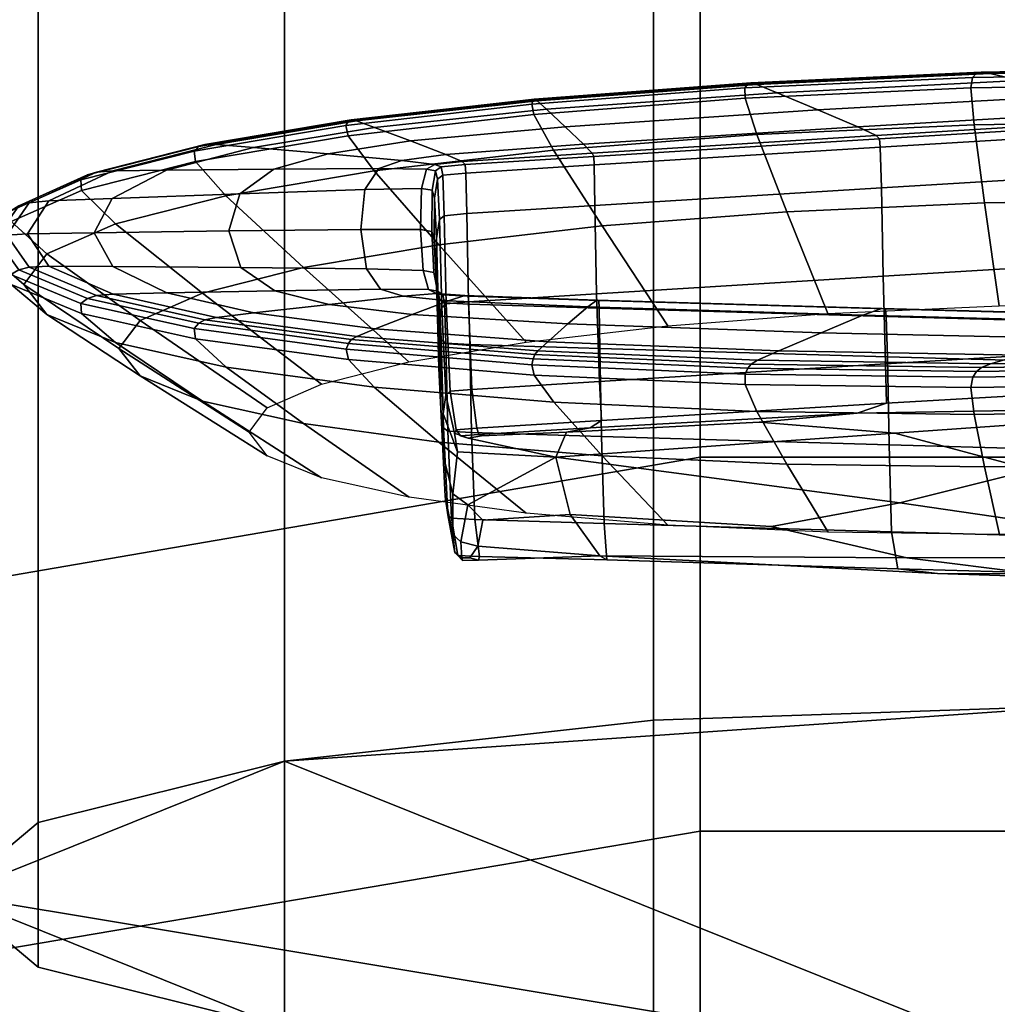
# Model space of a CAD drawing. Header units: millimetres. Extents: x -191 to 509, y -454 to 438.
# Tile 133 of 172: x 311.74 to 316.09, y 419.13 to 423.5. Entities that reach past the tile are written whole.
import ezdxf

# ---------------------------------------------------------------- set-up
doc = ezdxf.new("R2010")
doc.units = ezdxf.units.MM
doc.layers.add('_Q - MAT - F_B - HOR', color=7, linetype='Continuous', true_color=0xc8ba73)
doc.layers.add('_S - MAT - L_R - HOR', color=7, linetype='Continuous', lineweight=30, true_color=0x7f3f00)

msp = doc.modelspace()

# ---------------------------------------------------------------- meshes
at = {"layer": '_Q - MAT - F_B - HOR'}
mesh = msp.add_polyface(dxfattribs=at)
corners = [(315.151, 422.6477, 656.9469), (315.3338, 422.1958, 656.4612), (316.0948, 422.2301, 656.6202), (316.0291, 422.6873, 657.1304), (315.0172, 422.991, 657.2999), (315.9826, 423.0346, 657.5019), (316.9267, 422.7016, 657.1281), (316.9674, 423.0503, 657.4999), (316.8729, 422.2424, 656.6182), (316.8502, 422.8307, 655.9731), (316.8583, 422.4387, 656.0236), (315.5789, 422.3613, 655.6148), (315.5712, 422.7534, 655.5647), (316.8661, 422.0493, 656.0637), (315.5894, 421.972, 655.6555), (314.3184, 421.8941, 655.2422), (314.3054, 422.2833, 655.2002), (314.2982, 422.6753, 655.1502), (315.1083, 423.1766, 656.9677), (316.1839, 423.2301, 657.2283), (316.4453, 423.1637, 656.7208), (315.2894, 423.1008, 656.4017), (316.7013, 423.097, 656.2232), (315.4669, 423.0249, 655.8471), (316.4588, 422.0843, 648.9318), (315.3041, 422.11, 649.2517), (315.4893, 422.1875, 649.8034), (316.7217, 422.1555, 649.4284), (315.9826, 423.0346, 657.5019), (315.9683, 423.1976, 657.6418), (314.9653, 423.1521, 657.431), (315.0172, 422.991, 657.2999), (315.9683, 423.1976, 657.6418), (315.976, 423.2442, 657.6383), (314.9646, 423.1981, 657.4241), (314.9653, 423.1521, 657.431), (315.976, 423.2442, 657.6383), (315.9922, 423.2615, 657.6032), (314.9758, 423.2148, 657.3853), (314.9646, 423.1981, 657.4241), (316.0136, 423.268, 657.5598), (314.9905, 423.2206, 657.3371), (316.9864, 423.2139, 657.6409), (316.9938, 423.2609, 657.6397), (315.9683, 423.1976, 657.6418), (316.9674, 423.0503, 657.4999), (316.9864, 423.2139, 657.6409), (315.9826, 423.0346, 657.5019), (317.0019, 423.2784, 657.6078), (317.0125, 423.2854, 657.5686), (316.9938, 423.2609, 657.6397), (315.976, 423.2442, 657.6383), (314.3074, 422.2555, 650.4678), (314.3156, 422.2534, 650.516), (315.5889, 422.2167, 650.1015), (315.573, 422.2185, 650.0533), (316.862, 422.1812, 649.6973), (316.8398, 422.1837, 649.6536), (314.3156, 422.2534, 650.516), (314.3172, 422.2186, 650.5311), (315.5929, 422.1818, 650.1165), (315.5889, 422.2167, 650.1015), (314.3203, 422.0397, 650.5623), (315.5978, 422.0029, 650.1474), (315.5889, 422.2167, 650.1015), (316.8678, 422.1463, 649.7112), (316.862, 422.1812, 649.6973), (316.8163, 423.0628, 655.9986), (315.5472, 422.9865, 655.5971), (316.8378, 423.0486, 655.9572), (315.5626, 422.9716, 655.5509), (314.2938, 422.8936, 655.1367), (314.2861, 422.9087, 655.1829), (316.8378, 423.0486, 655.9572), (316.8436, 423.0112, 655.9533), (315.5663, 422.934, 655.5459), (315.5626, 422.9716, 655.5509), (314.2953, 422.856, 655.1316), (315.5626, 422.9716, 655.5509), (314.2938, 422.8936, 655.1367), (317.0326, 423.2806, 657.498), (316.0537, 423.2624, 657.4812), (317.0982, 423.2509, 657.2711), (315.0182, 423.2135, 657.2495)]
mesh.append_faces([[corners[k] for k in face] for face in [(0, 1, 2, 3), (4, 0, 3, 5), (5, 3, 6, 7), (3, 2, 8, 6), (9, 10, 11, 12), (10, 13, 14, 11), (11, 14, 15, 16), (12, 11, 16, 17), (18, 19, 20, 21), (21, 20, 22, 23), (24, 25, 26, 27), (28, 29, 30, 31), (32, 33, 34, 35), (36, 37, 38, 39), (37, 40, 41, 38), (42, 43, 33, 44), (45, 46, 29, 47), (48, 49, 40, 37), (50, 48, 37, 51), (52, 53, 54, 55), (55, 54, 56, 57), (26, 55, 57, 27), (58, 59, 60, 61), (59, 62, 63, 60), (64, 60, 65, 66), (22, 67, 68, 23), (67, 69, 70, 68), (68, 70, 71, 72), (73, 74, 75, 76), (74, 9, 12, 75), (75, 12, 17, 77), (78, 75, 77, 79), (40, 49, 80, 81), (81, 80, 82, 19), (41, 40, 81, 83), (83, 81, 19, 18)]])
mesh = msp.add_polyface(dxfattribs=at)
corners = [(313.6046, 422.5005, 656.066), (313.9936, 422.0682, 655.6975), (314.6229, 422.141, 656.1495), (314.3306, 422.5845, 656.5872), (313.3183, 422.8294, 656.3332), (314.1151, 422.9215, 656.9048), (315.151, 422.6477, 656.9469), (315.0172, 422.991, 657.2999), (315.3338, 422.1958, 656.4612), (314.2982, 422.6753, 655.1502), (314.3054, 422.2833, 655.2002), (313.7369, 422.2473, 655.0068), (313.729, 422.6392, 654.9559), (314.3184, 421.8941, 655.2422), (313.7522, 421.8583, 655.0504), (313.6551, 421.8499, 655.0009), (313.6377, 422.2385, 654.9552), (313.3195, 423.0221, 656.0613), (314.0836, 423.1028, 656.5553), (314.1666, 423.0253, 655.9884), (313.4794, 422.9621, 655.6127), (314.2484, 422.9478, 655.433), (313.6365, 422.9018, 655.1732), (315.1083, 423.1766, 656.9677), (315.2894, 423.1008, 656.4017), (315.4669, 423.0249, 655.8471), (315.1153, 422.0292, 648.6891), (314.0894, 422.0702, 649.1049), (314.1788, 422.1493, 649.6672), (315.3041, 422.11, 649.2517), (314.2669, 422.2252, 650.2184), (315.4893, 422.1875, 649.8034), (313.3232, 422.1268, 649.6028), (313.4868, 422.1909, 650.0475), (313.6477, 422.2519, 650.4835), (314.0283, 421.9219, 648.6661), (314.0189, 421.9683, 648.6622), (314.9656, 421.9259, 648.2463), (314.9661, 421.8798, 648.2524), (314.0189, 421.9683, 648.6622), (314.0242, 421.9948, 648.6947), (314.9771, 421.9525, 648.2788), (314.9656, 421.9259, 648.2463), (314.0314, 422.0132, 648.7393), (314.9924, 421.9712, 648.3234), (314.9653, 423.1521, 657.431), (314.9646, 423.1981, 657.4241), (314.018, 423.1256, 657.0123), (314.0277, 423.0801, 657.0214), (315.0172, 422.991, 657.2999), (314.9653, 423.1521, 657.431), (314.0277, 423.0801, 657.0214), (314.1151, 422.9215, 656.9048), (314.9758, 423.2148, 657.3853), (314.9905, 423.2206, 657.3371), (314.0296, 423.148, 656.9253), (314.023, 423.1423, 656.9736), (314.9646, 423.1981, 657.4241), (314.018, 423.1256, 657.0123), (314.3074, 422.2555, 650.4678), (315.573, 422.2185, 650.0533), (313.7212, 422.2756, 650.6809), (313.7356, 422.2722, 650.7193), (314.3156, 422.2534, 650.516), (313.7386, 422.2371, 650.7323), (313.7424, 422.058, 650.7621), (314.3203, 422.0397, 650.5623), (314.3172, 422.2186, 650.5311), (313.7356, 422.2722, 650.7193), (314.3156, 422.2534, 650.516), (314.2861, 422.9087, 655.1829), (313.7084, 422.8706, 654.9752), (314.2938, 422.8936, 655.1367), (313.7225, 422.8569, 654.9389), (314.2938, 422.8936, 655.1367), (314.2953, 422.856, 655.1316), (313.7254, 422.8196, 654.9359), (313.7225, 422.8569, 654.9389), (315.5472, 422.9865, 655.5971), (314.045, 422.03, 648.8251), (315.0213, 421.9882, 648.4092), (315.0182, 423.2135, 657.2495), (314.0423, 423.1406, 656.8375)]
mesh.append_faces([[corners[k] for k in face] for face in [(0, 1, 2, 3), (4, 0, 3, 5), (5, 3, 6, 7), (3, 2, 8, 6), (9, 10, 11, 12), (10, 13, 14, 11), (11, 14, 15, 16), (17, 18, 19, 20), (20, 19, 21, 22), (18, 23, 24, 19), (19, 24, 25, 21), (26, 27, 28, 29), (29, 28, 30, 31), (27, 32, 33, 28), (28, 33, 34, 30), (35, 36, 37, 38), (39, 40, 41, 42), (40, 43, 44, 41), (45, 46, 47, 48), (49, 50, 51, 52), (53, 54, 55, 56), (57, 53, 56, 58), (30, 59, 60, 31), (61, 62, 63, 59), (34, 61, 59, 30), (64, 65, 66, 67), (68, 64, 67, 69), (21, 70, 71, 22), (70, 72, 73, 71), (74, 75, 76, 77), (75, 9, 12, 76), (25, 78, 70, 21), (44, 43, 79, 80), (80, 79, 27, 26), (55, 54, 81, 82), (82, 81, 23, 18)]])
mesh = msp.add_polyface(dxfattribs=at)
corners = [(312.8719, 422.8369, 654.7808), (313.1145, 422.9051, 655.2436), (313.4404, 422.8754, 655.0058), (313.3394, 422.84, 654.7617), (313.729, 422.6392, 654.9559), (313.7369, 422.2473, 655.0068), (313.6377, 422.2385, 654.9552), (313.6287, 422.6302, 654.9029), (312.7822, 422.9336, 655.4862), (313.3195, 423.0221, 656.0613), (313.4794, 422.9621, 655.6127), (313.6365, 422.9018, 655.1732), (313.6287, 422.6302, 654.9029), (313.6377, 422.2385, 654.9552), (313.618, 422.2216, 654.8364), (313.6079, 422.6131, 654.7826), (313.6054, 422.1374, 654.23), (313.5949, 422.5287, 654.1754), (314.1151, 422.9215, 656.9048), (314.0277, 423.0801, 657.0214), (313.2033, 422.9849, 656.4313), (313.3183, 422.8294, 656.3332), (314.0277, 423.0801, 657.0214), (314.018, 423.1256, 657.0123), (313.1927, 423.0308, 656.4243), (313.2033, 422.9849, 656.4313), (314.018, 423.1256, 657.0123), (314.023, 423.1423, 656.9736), (313.2025, 423.0485, 656.3929), (313.1927, 423.0308, 656.4243), (314.0296, 423.148, 656.9253), (313.2155, 423.0556, 656.3544), (313.2835, 422.3935, 651.5472), (313.5356, 422.3869, 651.5056), (313.5588, 422.303, 650.8975), (313.3462, 422.3035, 650.8906), (313.5834, 422.3779, 651.4992), (313.5991, 422.2951, 650.9002), (313.5951, 422.2844, 650.7597), (313.4464, 422.2722, 650.6532), (313.5834, 422.3779, 651.4992), (313.594, 422.3415, 651.502), (313.6081, 422.259, 650.9049), (313.5991, 422.2951, 650.9002), (313.2767, 422.7467, 654.0957), (313.5277, 422.751, 654.1336), (313.5238, 422.5685, 652.8175), (313.259, 422.5695, 652.8197), (313.5753, 422.744, 654.1416), (313.574, 422.5606, 652.8182), (313.5753, 422.744, 654.1416), (313.5859, 422.7082, 654.1487), (313.5852, 422.5244, 652.8231), (313.574, 422.5606, 652.8182), (313.5944, 422.3447, 652.8479), (313.603, 422.1615, 651.525), (313.574, 422.5606, 652.8182), (313.5834, 422.3779, 651.4992), (313.5882, 422.858, 654.8986), (313.551, 422.8372, 654.7528), (313.6164, 422.8469, 654.8793), (313.5911, 422.8289, 654.7519), (313.6164, 422.8469, 654.8793), (313.6227, 422.8102, 654.8802), (313.6001, 422.7928, 654.7571), (313.5911, 422.8289, 654.7519), (313.6287, 422.6302, 654.9029), (313.5911, 422.8289, 654.7519), (313.5753, 422.744, 654.1416), (313.7084, 422.8706, 654.9752), (313.7225, 422.8569, 654.9389), (313.7254, 422.8196, 654.9359), (313.6227, 422.8102, 654.8802), (313.7225, 422.8569, 654.9389), (313.6227, 422.8102, 654.8802), (313.6164, 422.8469, 654.8793), (314.0423, 423.1406, 656.8375), (313.24, 423.051, 656.2848), (314.0836, 423.1028, 656.5553)]
mesh.append_faces([[corners[k] for k in face] for face in [(0, 1, 2, 3), (4, 5, 6, 7), (8, 9, 10, 1), (1, 10, 11, 2), (12, 13, 14, 15), (15, 14, 16, 17), (18, 19, 20, 21), (22, 23, 24, 25), (26, 27, 28, 29), (27, 30, 31, 28), (32, 33, 34, 35), (33, 36, 37, 34), (35, 34, 38, 39), (40, 41, 42, 43), (44, 45, 46, 47), (45, 48, 49, 46), (46, 49, 36, 33), (47, 46, 33, 32), (50, 51, 52, 53), (51, 17, 54, 52), (52, 54, 55, 41), (56, 52, 41, 57), (2, 58, 59, 3), (58, 60, 61, 59), (59, 61, 48, 45), (3, 59, 45, 44), (62, 63, 64, 65), (63, 66, 15, 64), (64, 15, 17, 51), (67, 64, 51, 68), (69, 70, 60, 58), (11, 69, 58, 2), (71, 4, 7, 72), (73, 71, 74, 75), (31, 30, 76, 77), (77, 76, 78, 9)]])
mesh = msp.add_polyface(dxfattribs=at)
corners = [(312.6602, 421.9578, 650.1219), (313.0042, 421.7062, 650.4061), (312.5558, 421.8058, 651.1771), (312.1689, 422.0669, 650.967), (313.473, 421.3796, 650.7912), (313.0842, 421.466, 651.4599), (312.8434, 421.5638, 652.1934), (312.2781, 421.9186, 652.0233), (312.7623, 421.6688, 652.9602), (312.1846, 422.0398, 652.9082), (312.8433, 421.7764, 653.7267), (312.278, 422.1639, 653.7927), (313.084, 421.8818, 654.4592), (312.5556, 422.2856, 654.6377), (313.4727, 421.9806, 655.1261), (313.004, 422.3994, 655.4068), (312.1687, 422.5938, 654.7681), (312.6599, 422.7186, 655.611), (313.6046, 422.5005, 656.066), (313.3183, 422.8294, 656.3332), (312.1551, 422.707, 653.9252), (312.395, 422.8322, 654.8003), (312.8719, 422.8369, 654.7808), (312.7214, 422.7279, 654.0114), (312.7822, 422.9336, 655.4862), (313.1145, 422.9051, 655.2436), (313.3394, 422.84, 654.7617), (313.2767, 422.7467, 654.0957), (312.5664, 422.1679, 650.0262), (312.0847, 422.2756, 650.8591), (312.1583, 422.2816, 650.8604), (312.6177, 422.1784, 650.0622), (312.3969, 422.2869, 650.8663), (312.7841, 422.1982, 650.1807), (312.1569, 422.404, 651.7395), (312.0751, 422.5542, 652.832), (312.6729, 422.5627, 652.8256), (312.7258, 422.3995, 651.6421), (313.259, 422.5695, 652.8197), (313.2835, 422.3935, 651.5472), (312.8762, 422.2961, 650.8782), (313.1184, 422.2363, 650.4191), (313.3462, 422.3035, 650.8906), (312.6602, 421.9578, 650.1219), (312.525, 422.0834, 650.0068), (313.2038, 421.9909, 649.2597), (313.3187, 421.8679, 649.3969), (312.525, 422.0834, 650.0068), (312.5182, 422.1289, 649.996), (313.1933, 422.0369, 649.2539), (313.2038, 421.9909, 649.2597), (312.5182, 422.1289, 649.996), (312.5391, 422.1527, 650.0082), (313.2034, 422.0624, 649.2791), (313.1933, 422.0369, 649.2539), (313.2166, 422.0797, 649.314), (312.1689, 422.0669, 650.967), (312.0188, 422.1959, 650.8778), (312.6602, 421.9578, 650.1219), (313.2033, 422.9849, 656.4313), (313.1927, 423.0308, 656.4243), (312.5179, 422.9174, 655.685), (312.5246, 422.8708, 655.6873), (313.3183, 422.8294, 656.3332), (313.2033, 422.9849, 656.4313), (312.5246, 422.8708, 655.6873), (312.6599, 422.7186, 655.611), (313.2025, 423.0485, 656.3929), (313.2155, 423.0556, 656.3544), (312.5658, 422.9467, 655.645), (312.5387, 422.9371, 655.6667), (313.1927, 423.0308, 656.4243), (312.5179, 422.9174, 655.685), (313.2417, 422.0941, 649.3816), (313.3232, 422.1268, 649.6028), (313.24, 423.051, 656.2848), (312.6168, 422.9471, 655.6071), (313.3195, 423.0221, 656.0613), (312.0844, 422.8237, 654.8138), (312.1577, 422.8291, 654.8101)]
mesh.append_faces([[corners[k] for k in face] for face in [(0, 1, 2, 3), (1, 4, 5, 2), (2, 5, 6, 7), (7, 6, 8, 9), (9, 8, 10, 11), (11, 10, 12, 13), (13, 12, 14, 15), (16, 13, 15, 17), (17, 15, 18, 19), (20, 21, 22, 23), (21, 24, 25, 22), (23, 22, 26, 27), (28, 29, 30, 31), (31, 30, 32, 33), (34, 35, 36, 37), (35, 20, 23, 36), (36, 23, 27, 38), (37, 36, 38, 39), (33, 32, 40, 41), (32, 34, 37, 40), (40, 37, 39, 42), (43, 44, 45, 46), (47, 48, 49, 50), (51, 52, 53, 54), (52, 28, 55, 53), (56, 57, 44, 58), (59, 60, 61, 62), (63, 64, 65, 66), (67, 68, 69, 70), (71, 67, 70, 72), (55, 28, 31, 73), (73, 31, 33, 74), (69, 68, 75, 76), (76, 75, 77, 24), (78, 69, 76, 79), (79, 76, 24, 21)]])
mesh = msp.add_polyface(dxfattribs=at)
corners = [(312.1689, 422.0669, 650.967), (312.5558, 421.8058, 651.1771), (312.2781, 421.9186, 652.0233), (311.8647, 422.1907, 651.8956), (312.1846, 422.0398, 652.9082), (311.7622, 422.3239, 652.8684), (312.278, 422.1639, 653.7927), (311.8646, 422.4603, 653.8408), (312.5556, 422.2856, 654.6377), (312.1687, 422.5938, 654.7681), (312.0847, 422.2756, 650.8591), (311.7864, 422.4017, 651.8038), (311.8737, 422.4055, 651.7882), (312.1583, 422.2816, 650.8604), (312.1569, 422.404, 651.7395), (312.3969, 422.2869, 650.8663), (311.8647, 422.1907, 651.8956), (311.7054, 422.3239, 651.8381), (312.0188, 422.1959, 650.8778), (312.1689, 422.0669, 650.967), (311.7054, 422.3239, 651.8381), (311.7044, 422.3688, 651.8225), (312.0157, 422.2407, 650.8619), (312.0188, 422.1959, 650.8778), (312.0188, 422.1959, 650.8778), (312.5182, 422.1289, 649.996), (312.525, 422.0834, 650.0068), (311.7044, 422.3688, 651.8225), (311.7399, 422.39, 651.8134), (312.0455, 422.2628, 650.8597), (312.0157, 422.2407, 650.8619), (312.5664, 422.1679, 650.0262), (312.5391, 422.1527, 650.0082), (312.0157, 422.2407, 650.8619), (312.5182, 422.1289, 649.996), (311.8646, 422.4603, 653.8408), (311.7053, 422.6041, 653.8594), (311.5999, 422.4624, 652.849), (311.7622, 422.3239, 652.8684), (311.7053, 422.6041, 653.8594), (311.7042, 422.6515, 653.8618), (311.5995, 422.5085, 652.8422), (311.5999, 422.4624, 652.849), (311.5999, 422.4624, 652.849), (311.7054, 422.3239, 651.8381), (311.7622, 422.3239, 652.8684), (311.8647, 422.1907, 651.8956), (311.7042, 422.6515, 653.8618), (311.7397, 422.6743, 653.8643), (311.6369, 422.5305, 652.839), (311.5995, 422.5085, 652.8422), (311.7862, 422.688, 653.8697), (311.6859, 422.5432, 652.8369), (311.5995, 422.5085, 652.8422), (311.7044, 422.3688, 651.8225), (312.6599, 422.7186, 655.611), (312.5246, 422.8708, 655.6873), (312.0187, 422.7421, 654.8184), (312.1687, 422.5938, 654.7681), (312.5246, 422.8708, 655.6873), (312.5179, 422.9174, 655.685), (312.0154, 422.7896, 654.8212), (312.0187, 422.7421, 654.8184), (312.0187, 422.7421, 654.8184), (311.7053, 422.6041, 653.8594), (312.1687, 422.5938, 654.7681), (311.8646, 422.4603, 653.8408), (312.5179, 422.9174, 655.685), (312.5387, 422.9371, 655.6667), (312.0453, 422.8113, 654.817), (312.0154, 422.7896, 654.8212), (312.5658, 422.9467, 655.645), (312.0844, 422.8237, 654.8138), (312.0154, 422.7896, 654.8212), (311.7042, 422.6515, 653.8618), (311.7776, 422.5491, 652.8353), (311.8731, 422.6958, 653.8824), (312.1551, 422.707, 653.9252), (312.0751, 422.5542, 652.832), (312.1577, 422.8291, 654.8101), (312.395, 422.8322, 654.8003)]
mesh.append_faces([[corners[k] for k in face] for face in [(0, 1, 2, 3), (3, 2, 4, 5), (5, 4, 6, 7), (7, 6, 8, 9), (10, 11, 12, 13), (13, 12, 14, 15), (16, 17, 18, 19), (20, 21, 22, 23), (24, 22, 25, 26), (27, 28, 29, 30), (28, 11, 10, 29), (29, 10, 31, 32), (33, 29, 32, 34), (35, 36, 37, 38), (39, 40, 41, 42), (43, 41, 21, 44), (45, 37, 17, 46), (47, 48, 49, 50), (48, 51, 52, 49), (49, 52, 11, 28), (53, 49, 28, 54), (55, 56, 57, 58), (59, 60, 61, 62), (63, 61, 40, 64), (65, 57, 36, 66), (67, 68, 69, 70), (68, 71, 72, 69), (69, 72, 51, 48), (73, 69, 48, 74), (11, 52, 75, 12), (52, 51, 76, 75), (75, 76, 77, 78), (12, 75, 78, 14), (51, 72, 79, 76), (76, 79, 80, 77)]])
mesh = msp.add_polyface(dxfattribs=at)
corners = [(313.605, 421.6243, 649.7444), (313.9939, 421.3086, 650.2175), (313.473, 421.3796, 650.7912), (313.0042, 421.7062, 650.4061), (313.3187, 421.8679, 649.3969), (312.6602, 421.9578, 650.1219), (313.004, 422.3994, 655.4068), (313.4727, 421.9806, 655.1261), (313.9936, 422.0682, 655.6975), (313.6046, 422.5005, 656.066), (313.603, 422.1615, 651.525), (313.6135, 421.77, 651.5787), (313.626, 421.6877, 650.9837), (313.616, 422.0791, 650.9291), (313.6333, 421.383, 651.6351), (313.6448, 421.3011, 651.0428), (313.6621, 421.2864, 650.9352), (313.6448, 421.6728, 650.8736), (313.6448, 421.6728, 650.8736), (313.6358, 422.0639, 650.8174), (313.3232, 422.1268, 649.6028), (312.7841, 422.1982, 650.1807), (313.1184, 422.2363, 650.4191), (313.4868, 422.1909, 650.0475), (313.4464, 422.2722, 650.6532), (313.6477, 422.2519, 650.4835), (313.5949, 422.5287, 654.1754), (313.6054, 422.1374, 654.23), (313.6052, 421.9534, 652.9021), (313.5944, 422.3447, 652.8479), (313.6252, 421.7496, 654.2811), (313.6253, 421.5659, 652.9558), (312.8762, 422.2961, 650.8782), (313.3462, 422.3035, 650.8906), (313.6377, 422.2385, 654.9552), (313.6551, 421.8499, 655.0009), (313.6368, 421.8335, 654.8848), (313.618, 422.2216, 654.8364), (313.6891, 421.1199, 650.9757), (313.6621, 421.2864, 650.9352), (313.6448, 421.3011, 651.0428), (313.6759, 421.1337, 651.0766), (313.6759, 421.1337, 651.0766), (313.6448, 421.3011, 651.0428), (313.6333, 421.383, 651.6351), (313.6669, 421.2137, 651.655), (313.6333, 421.383, 651.6351), (313.6253, 421.5659, 652.9558), (313.6668, 421.3948, 652.9615), (313.6668, 421.3948, 652.9615), (313.6253, 421.5659, 652.9558), (313.6252, 421.7496, 654.2811), (313.688, 421.5809, 654.3016), (313.6252, 421.7496, 654.2811), (313.6368, 421.8335, 654.8848), (313.675, 421.6634, 654.8983), (313.675, 421.6634, 654.8983), (313.6368, 421.8335, 654.8848), (313.6551, 421.8499, 655.0009), (313.6817, 421.6786, 655.0066), (313.2038, 421.9909, 649.2597), (313.1933, 422.0369, 649.2539), (314.0189, 421.9683, 648.6622), (314.0283, 421.9219, 648.6661), (313.3187, 421.8679, 649.3969), (313.2038, 421.9909, 649.2597), (314.0283, 421.9219, 648.6661), (314.1156, 421.8011, 648.8218), (313.2034, 422.0624, 649.2791), (313.2166, 422.0797, 649.314), (314.0314, 422.0132, 648.7393), (314.0242, 421.9948, 648.6947), (313.1933, 422.0369, 649.2539), (314.0189, 421.9683, 648.6622), (313.5951, 422.2844, 650.7597), (313.7212, 422.2756, 650.6809), (313.6234, 422.279, 650.7812), (313.7356, 422.2722, 650.7193), (313.6234, 422.279, 650.7812), (313.6298, 422.2433, 650.7902), (313.7386, 422.2371, 650.7323), (313.7356, 422.2722, 650.7193), (313.6358, 422.0639, 650.8174), (313.7424, 422.058, 650.7621), (313.5588, 422.303, 650.8975), (313.5991, 422.2951, 650.9002), (313.594, 422.3415, 651.502), (313.6081, 422.259, 650.9049), (313.6358, 422.0639, 650.8174), (313.6298, 422.2433, 650.7902), (313.5991, 422.2951, 650.9002), (313.6298, 422.2433, 650.7902), (313.6234, 422.279, 650.7812), (313.2417, 422.0941, 649.3816), (314.045, 422.03, 648.8251), (314.0894, 422.0702, 649.1049)]
mesh.append_faces([[corners[k] for k in face] for face in [(0, 1, 2, 3), (4, 0, 3, 5), (6, 7, 8, 9), (10, 11, 12, 13), (11, 14, 15, 12), (12, 15, 16, 17), (13, 12, 18, 19), (20, 21, 22, 23), (23, 22, 24, 25), (26, 27, 28, 29), (27, 30, 31, 28), (28, 31, 14, 11), (29, 28, 11, 10), (22, 32, 33, 24), (34, 35, 36, 37), (37, 36, 30, 27), (38, 39, 40, 41), (42, 43, 44, 45), (45, 46, 47, 48), (49, 50, 51, 52), (52, 53, 54, 55), (56, 57, 58, 59), (60, 61, 62, 63), (64, 65, 66, 67), (68, 69, 70, 71), (72, 68, 71, 73), (24, 74, 75, 25), (74, 76, 77, 75), (78, 79, 80, 81), (79, 82, 83, 80), (84, 85, 76, 74), (86, 10, 13, 87), (87, 13, 88, 89), (90, 87, 91, 92), (70, 69, 93, 94), (94, 93, 20, 95)]])
mesh = msp.add_polyface(dxfattribs=at)
corners = [(316.9272, 421.5289, 648.6678), (316.8733, 421.2259, 649.2845), (316.0952, 421.2135, 649.2858), (316.0296, 421.5145, 648.6694), (316.9679, 421.7632, 648.2144), (315.9831, 421.7475, 648.2166), (315.1515, 421.5263, 648.8567), (315.0177, 421.7605, 648.4228), (315.3342, 421.2236, 649.448), (317.2969, 421.1146, 650.6941), (315.6842, 421.1098, 650.847), (315.0834, 421.2496, 651.9265), (315.6526, 421.3544, 652.6162), (314.3203, 422.0397, 650.5623), (314.3275, 421.6488, 650.6207), (315.6055, 421.6121, 650.2059), (315.5978, 422.0029, 650.1474), (314.3404, 421.263, 650.6863), (315.616, 421.2263, 650.2726), (316.8904, 421.1907, 649.8665), (316.8826, 421.5764, 649.7993), (316.8745, 421.9673, 649.7412), (316.1902, 422.01, 648.4256), (315.1153, 422.0292, 648.6891), (315.3041, 422.11, 649.2517), (316.4588, 422.0843, 648.9318), (316.9769, 421.0041, 649.9346), (316.906, 421.0254, 649.9179), (315.6447, 421.0614, 650.3256), (315.8205, 421.0408, 650.3337), (316.906, 421.0254, 649.9179), (316.8904, 421.1907, 649.8665), (315.616, 421.2263, 650.2726), (315.6447, 421.0614, 650.3256), (315.6447, 421.0614, 650.3256), (315.616, 421.2263, 650.2726), (314.3404, 421.263, 650.6863), (314.3517, 421.1007, 650.7597), (314.3517, 421.1007, 650.7597), (314.3201, 421.1189, 651.0727), (314.2778, 421.6882, 655.185), (314.3272, 421.7207, 655.2353), (315.5936, 421.7967, 655.636), (315.4635, 421.7529, 655.5126), (314.3272, 421.7207, 655.2353), (314.3184, 421.8941, 655.2422), (315.5894, 421.972, 655.6555), (315.5936, 421.7967, 655.636), (315.5936, 421.7967, 655.636), (315.5894, 421.972, 655.6555), (316.8661, 422.0493, 656.0637), (316.9111, 421.8722, 656.0263), (316.9111, 421.8722, 656.0263), (317.3581, 421.7851, 655.5238), (315.6305, 421.6638, 654.85), (315.0282, 421.7134, 655.2785), (314.1254, 421.5575, 654.2598), (316.2399, 421.5016, 653.609), (316.2517, 421.039, 650.27), (317.1048, 421.0129, 649.9823), (316.9769, 421.0041, 649.9346), (315.9831, 421.7475, 648.2166), (315.969, 421.8662, 648.0373), (316.9871, 421.8822, 648.0338), (316.9679, 421.7632, 648.2144), (315.969, 421.8662, 648.0373), (315.9769, 421.9121, 648.0277), (316.9947, 421.9278, 648.0221), (316.9871, 421.8822, 648.0338), (315.9769, 421.9121, 648.0277), (315.9934, 421.9382, 648.0566), (317.0028, 421.9534, 648.0479), (316.9947, 421.9278, 648.0221), (316.0152, 421.9563, 648.0965), (317.0137, 421.9708, 648.0836), (314.9661, 421.8798, 648.2524), (314.9656, 421.9259, 648.2463), (315.969, 421.8662, 648.0373), (315.0177, 421.7605, 648.4228), (314.9661, 421.8798, 648.2524), (315.9831, 421.7475, 648.2166), (314.9771, 421.9525, 648.2788), (314.9924, 421.9712, 648.3234), (314.9656, 421.9259, 648.2463), (315.9769, 421.9121, 648.0277), (315.5929, 422.1818, 650.1165), (316.8678, 422.1463, 649.7112), (315.0213, 421.9882, 648.4092), (316.0564, 421.9723, 648.1736), (317.0346, 421.9853, 648.153), (317.1024, 422.0185, 648.3796)]
mesh.append_faces([[corners[k] for k in face] for face in [(0, 1, 2, 3), (4, 0, 3, 5), (5, 3, 6, 7), (3, 2, 8, 6), (9, 10, 11, 12), (13, 14, 15, 16), (14, 17, 18, 15), (15, 18, 19, 20), (16, 15, 20, 21), (22, 23, 24, 25), (26, 27, 28, 29), (30, 31, 32, 33), (34, 35, 36, 37), (29, 28, 38, 39), (40, 41, 42, 43), (44, 45, 46, 47), (48, 49, 50, 51), (43, 42, 52, 53), (53, 54, 55, 43), (56, 54, 57, 12), (39, 10, 58, 29), (9, 59, 58, 10), (60, 29, 58, 59), (61, 62, 63, 64), (65, 66, 67, 68), (69, 70, 71, 72), (70, 73, 74, 71), (75, 76, 66, 77), (78, 79, 62, 80), (81, 82, 73, 70), (83, 81, 70, 84), (85, 16, 21, 86), (73, 82, 87, 88), (88, 87, 23, 22), (74, 73, 88, 89), (89, 88, 22, 90)]])
mesh = msp.add_polyface(dxfattribs=at)
corners = [(317.93, 421.8065, 648.4144), (317.8051, 421.5684, 648.8505), (316.9272, 421.5289, 648.6678), (316.9679, 421.7632, 648.2144), (317.6344, 421.2602, 649.4428), (316.8733, 421.2259, 649.2845), (316.8745, 421.9673, 649.7412), (316.8826, 421.5764, 649.7993), (317.4581, 421.5615, 649.6245), (317.451, 421.9525, 649.5666), (316.8904, 421.1907, 649.8665), (317.4631, 421.1757, 649.6916), (317.5695, 421.1749, 649.6737), (317.5675, 421.5608, 649.6071), (317.5675, 421.5608, 649.6071), (317.5622, 421.9519, 649.5497), (317.8788, 422.0521, 648.531), (317.1024, 422.0185, 648.3796), (317.2386, 422.0836, 648.8351), (317.7525, 422.1037, 648.92), (316.1902, 422.01, 648.4256), (316.4588, 422.0843, 648.9318), (316.7217, 422.1555, 649.4284), (317.3717, 422.1458, 649.282), (317.6286, 422.1527, 649.3019), (317.548, 421.0004, 649.8408), (317.6223, 421.0217, 649.8079), (317.5633, 421.0094, 649.7254), (317.5571, 420.9883, 649.7522), (317.5571, 420.9883, 649.7522), (317.5633, 421.0094, 649.7254), (317.4644, 421.0104, 649.7451), (317.4744, 420.9905, 649.7776), (317.5633, 421.0094, 649.7254), (317.5695, 421.1749, 649.6737), (317.4631, 421.1757, 649.6916), (317.4644, 421.0104, 649.7451), (317.4644, 421.0104, 649.7451), (317.4631, 421.1757, 649.6916), (316.8904, 421.1907, 649.8665), (316.906, 421.0254, 649.9179), (316.906, 421.0254, 649.9179), (316.9769, 421.0041, 649.9346), (317.3581, 421.7851, 655.5238), (316.9111, 421.8722, 656.0263), (317.4586, 421.9086, 656.225), (317.5113, 421.8775, 656.1727), (316.9111, 421.8722, 656.0263), (316.8661, 422.0493, 656.0637), (317.4477, 422.0829, 656.2389), (317.4586, 421.9086, 656.225), (317.4586, 421.9086, 656.225), (317.4477, 422.0829, 656.2389), (317.5619, 422.0873, 656.2571), (317.5552, 421.914, 656.2525), (317.5113, 421.8775, 656.1727), (317.4586, 421.9086, 656.225), (317.5552, 421.914, 656.2525), (317.547, 421.8865, 656.2329), (317.547, 421.8865, 656.2329), (317.5552, 421.914, 656.2525), (317.6265, 421.9047, 656.177), (317.601, 421.8776, 656.1627), (317.5552, 421.914, 656.2525), (317.5619, 422.0873, 656.2571), (317.6406, 422.0777, 656.1784), (317.6265, 421.9047, 656.177), (317.5791, 421.8738, 656.1384), (317.7946, 421.8308, 655.8024), (317.547, 421.8865, 656.2329), (317.601, 421.8776, 656.1627), (317.3589, 421.4632, 653.2014), (316.2399, 421.5016, 653.609), (315.6305, 421.6638, 654.85), (317.2969, 421.1146, 650.6941), (315.6526, 421.3544, 652.6162), (316.9769, 421.0041, 649.9346), (317.1048, 421.0129, 649.9823), (317.4756, 420.9959, 649.8167), (317.4744, 420.9905, 649.7776), (317.548, 421.0004, 649.8408), (317.5571, 420.9883, 649.7522), (317.4744, 420.9905, 649.7776), (316.9871, 421.8822, 648.0338), (316.9947, 421.9278, 648.0221), (317.9801, 421.9721, 648.2263), (317.9785, 421.9269, 648.2396), (316.9679, 421.7632, 648.2144), (316.9871, 421.8822, 648.0338), (317.9785, 421.9269, 648.2396), (317.93, 421.8065, 648.4144), (317.0028, 421.9534, 648.0479), (317.0137, 421.9708, 648.0836), (317.9611, 422.013, 648.2782), (317.9717, 421.9969, 648.2479), (316.9947, 421.9278, 648.0221), (317.9801, 421.9721, 648.2263), (316.8678, 422.1463, 649.7112), (317.4458, 422.1316, 649.5373), (317.5622, 421.9519, 649.5497), (317.5604, 422.1312, 649.5211), (317.0346, 421.9853, 648.153), (317.9417, 422.0255, 648.3373)]
mesh.append_faces([[corners[k] for k in face] for face in [(0, 1, 2, 3), (1, 4, 5, 2), (6, 7, 8, 9), (7, 10, 11, 8), (8, 11, 12, 13), (9, 8, 14, 15), (16, 17, 18, 19), (17, 20, 21, 18), (18, 21, 22, 23), (19, 18, 23, 24), (25, 26, 27, 28), (29, 30, 31, 32), (33, 34, 35, 36), (37, 38, 39, 40), (32, 31, 41, 42), (43, 44, 45, 46), (47, 48, 49, 50), (51, 52, 53, 54), (55, 56, 57, 58), (59, 60, 61, 62), (63, 64, 65, 66), (43, 46, 67, 68), (69, 70, 67, 46), (43, 71, 72, 73), (74, 75, 72, 71), (76, 77, 78, 79), (74, 80, 78, 77), (81, 82, 78, 80), (83, 84, 85, 86), (87, 88, 89, 90), (91, 92, 93, 94), (95, 91, 94, 96), (97, 6, 9, 98), (98, 9, 99, 100), (93, 92, 101, 102), (102, 101, 17, 16)]])
mesh = msp.add_polyface(dxfattribs=at)
corners = [(314.1156, 421.8011, 648.8218), (314.331, 421.5633, 649.2198), (313.605, 421.6243, 649.7444), (313.3187, 421.8679, 649.3969), (314.6232, 421.2557, 649.7628), (313.9939, 421.3086, 650.2175), (315.1515, 421.5263, 648.8567), (315.3342, 421.2236, 649.448), (315.0177, 421.7605, 648.4228), (314.3201, 421.1189, 651.0727), (314.188, 421.3031, 652.4172), (315.0834, 421.2496, 651.9265), (315.6842, 421.1098, 650.847), (314.1254, 421.5575, 654.2598), (315.6526, 421.3544, 652.6162), (313.6358, 422.0639, 650.8174), (313.6448, 421.6728, 650.8736), (313.7503, 421.667, 650.8197), (313.7424, 422.058, 650.7621), (313.6621, 421.2864, 650.9352), (313.7655, 421.281, 650.8835), (314.3404, 421.263, 650.6863), (314.3275, 421.6488, 650.6207), (314.3203, 422.0397, 650.5623), (314.3517, 421.1007, 650.7597), (313.7856, 421.116, 650.936), (313.7815, 421.0996, 650.9967), (314.3517, 421.1007, 650.7597), (314.3404, 421.263, 650.6863), (313.7655, 421.281, 650.8835), (313.7856, 421.116, 650.936), (313.7856, 421.116, 650.936), (313.7655, 421.281, 650.8835), (313.6621, 421.2864, 650.9352), (313.6891, 421.1199, 650.9757), (313.7815, 421.0996, 650.9967), (313.7856, 421.116, 650.936), (313.6891, 421.1199, 650.9757), (313.7102, 421.0979, 650.9925), (313.7102, 421.0979, 650.9925), (313.6891, 421.1199, 650.9757), (313.6759, 421.1337, 651.0766), (313.7079, 421.1099, 651.0793), (313.6669, 421.2137, 651.655), (313.7028, 421.1813, 651.5953), (313.6669, 421.2137, 651.655), (313.6668, 421.3948, 652.9615), (313.7346, 421.3459, 652.7782), (313.688, 421.5809, 654.3016), (313.688, 421.5809, 654.3016), (313.675, 421.6634, 654.8983), (313.7359, 421.6422, 654.9157), (313.7359, 421.6422, 654.9157), (313.675, 421.6634, 654.8983), (313.6817, 421.6786, 655.0066), (313.7009, 421.6524, 654.9939), (313.7009, 421.6524, 654.9939), (313.6817, 421.6786, 655.0066), (313.7738, 421.6861, 655.0502), (313.783, 421.6578, 655.0226), (313.6817, 421.6786, 655.0066), (313.6551, 421.8499, 655.0009), (313.7522, 421.8583, 655.0504), (313.7738, 421.6861, 655.0502), (313.7738, 421.6861, 655.0502), (313.7522, 421.8583, 655.0504), (314.3184, 421.8941, 655.2422), (314.3272, 421.7207, 655.2353), (314.3272, 421.7207, 655.2353), (314.2778, 421.6882, 655.185), (314.1726, 421.6681, 655.0521), (315.0282, 421.7134, 655.2785), (315.6305, 421.6638, 654.85), (315.4635, 421.7529, 655.5126), (313.7951, 421.6526, 654.9839), (313.783, 421.6578, 655.0226), (313.7009, 421.6524, 654.9939), (313.783, 421.6578, 655.0226), (313.8002, 421.2769, 652.2729), (313.7784, 421.1614, 651.4427), (313.7028, 421.1813, 651.5953), (313.7426, 421.1102, 651.0773), (313.7079, 421.1099, 651.0793), (313.7102, 421.0979, 650.9925), (313.7079, 421.1099, 651.0793), (314.1156, 421.8011, 648.8218), (314.0283, 421.9219, 648.6661), (314.9661, 421.8798, 648.2524), (315.0177, 421.7605, 648.4228)]
mesh.append_faces([[corners[k] for k in face] for face in [(0, 1, 2, 3), (1, 4, 5, 2), (6, 7, 4, 1), (8, 6, 1, 0), (9, 10, 11, 12), (13, 14, 11, 10), (15, 16, 17, 18), (16, 19, 20, 17), (17, 20, 21, 22), (18, 17, 22, 23), (9, 24, 25, 26), (27, 28, 29, 30), (31, 32, 33, 34), (35, 36, 37, 38), (39, 40, 41, 42), (42, 41, 43, 44), (44, 45, 46, 47), (47, 46, 48, 13), (13, 49, 50, 51), (52, 53, 54, 55), (56, 57, 58, 59), (60, 61, 62, 63), (64, 65, 66, 67), (59, 58, 68, 69), (13, 70, 71, 72), (69, 73, 71, 70), (69, 70, 74, 75), (13, 51, 74, 70), (76, 77, 74, 51), (13, 10, 78, 47), (9, 79, 78, 10), (80, 47, 78, 79), (80, 79, 81, 82), (9, 26, 81, 79), (83, 84, 81, 26), (85, 86, 87, 88)]])
at = {"layer": '_S - MAT - L_R - HOR'}
mesh = msp.add_polyface(dxfattribs=at)
corners = [(316.5647, 438.1869, 753.3902), (314.7667, 438.1869, 753.3902), (314.7667, 437.6771, 759.9092), (316.5647, 437.6771, 759.9092), (316.5647, 426.3729, 644.5542), (316.5647, 421.5575, 600.1923), (314.7667, 421.5575, 600.1923), (314.7667, 426.3729, 644.5542), (316.5647, 430.2455, 771.182), (314.7667, 430.2455, 771.182), (314.7667, 424.455, 774.2196), (316.5647, 424.455, 774.2196), (316.5647, 434.8885, 766.1568), (314.7667, 434.8885, 766.1568), (307.0884, 435.0882, 752.2209), (307.0884, 434.5491, 759.1141), (310.6112, 436.8642, 759.7026), (310.6112, 437.3815, 753.0863), (307.0884, 432.1974, 764.3827), (310.6112, 434.1891, 765.6957), (310.6112, 434.1891, 765.6957), (310.6112, 429.7352, 770.5162), (310.6112, 424.1393, 773.4518), (307.0884, 433.9096, 741.3573), (310.6112, 436.1842, 742.0542), (314.7667, 436.983, 742.299), (316.5647, 436.983, 742.299), (316.4899, 436.8277, 740.868), (314.5581, 436.7481, 740.4917), (310.6112, 425.6323, 644.8311), (312.9204, 426.4661, 648.5676), (314.5581, 426.6461, 647.4274), (316.5647, 435.4988, 728.6262), (316.5647, 428.0314, 659.8332), (314.7667, 428.0314, 659.8332), (314.7667, 435.4988, 728.6262), (310.6112, 420.8433, 600.7059), (316.4899, 427.734, 657.0931), (314.5581, 427.6545, 656.7169), (310.6112, 427.2817, 660.0286), (310.6112, 434.7082, 728.4545), (314.5581, 435.7397, 731.2023), (312.9204, 435.5592, 732.3426), (307.0884, 433.5464, 738.0094), (310.6112, 435.8152, 738.6543), (312.9204, 427.2379, 655.6774), (312.9204, 420.2074, 656.8641), (311.8261, 419.9349, 655.2492), (311.8261, 426.8615, 654.08), (316.4899, 420.4535, 658.322), (314.5581, 420.3895, 657.9431), (314.5581, 427.6545, 656.7169), (316.4899, 427.734, 657.0931), (314.5581, 435.7397, 731.2023), (314.5581, 427.8475, 732.5344), (316.4899, 427.7835, 732.1555), (316.4899, 435.7362, 730.8132), (312.9204, 435.5592, 732.3426), (312.9204, 428.0296, 733.6135), (314.5581, 427.8475, 732.5344), (314.5581, 435.7397, 731.2023), (311.8261, 435.5366, 734.0072), (311.8261, 428.3022, 735.2284), (312.9204, 435.5592, 732.3426), (311.4418, 428.6237, 737.1332), (311.8261, 428.3022, 735.2284), (311.8261, 435.5366, 734.0072), (311.4418, 435.6753, 735.943), (311.8261, 428.9452, 739.0381), (311.4418, 428.6237, 737.1332), (311.4418, 435.6753, 735.943), (311.8261, 435.9542, 737.8551), (312.9204, 429.2178, 740.653), (311.8261, 428.9452, 739.0381), (311.8261, 435.9542, 737.8551), (312.9204, 436.3309, 739.4523), (311.4418, 419.6133, 653.3443), (311.8261, 419.2918, 651.4395), (311.8261, 426.4439, 650.2322), (311.4418, 426.5827, 652.1679), (314.5581, 429.3999, 741.732), (314.5581, 436.7481, 740.4917), (311.8261, 419.9349, 655.2492), (311.4418, 419.6133, 653.3443), (311.4418, 426.5827, 652.1679), (311.8261, 426.8615, 654.08), (316.4899, 436.8277, 740.868), (316.4899, 429.4639, 742.1109), (314.5581, 429.3999, 741.732), (314.5581, 436.7481, 740.4917), (314.5581, 420.3895, 657.9431), (314.5581, 427.6545, 656.7169), (311.4418, 426.5827, 652.1679), (310.6112, 426.4344, 652.2216), (310.6112, 426.8581, 656.1251), (311.8261, 426.8615, 654.08), (311.8261, 426.8615, 654.08), (312.9204, 427.2379, 655.6774), (312.9204, 427.2379, 655.6774), (314.5581, 427.6545, 656.7169), (310.6112, 426.0334, 648.5263), (311.8261, 426.4439, 650.2322), (311.8261, 426.4439, 650.2322), (311.4418, 426.5827, 652.1679), (307.0884, 433.1832, 734.6613), (310.6112, 435.4462, 735.2544), (310.6112, 435.0772, 731.8544), (311.8261, 435.5366, 734.0072), (311.8261, 435.5366, 734.0072), (310.6112, 435.4462, 735.2544), (311.4418, 435.6753, 735.943), (311.4418, 435.6753, 735.943), (310.6112, 435.4462, 735.2544), (311.8261, 435.9542, 737.8551), (311.8261, 435.9542, 737.8551), (312.9204, 436.3309, 739.4523), (312.9204, 436.3309, 739.4523), (314.5581, 436.7481, 740.4917), (316.4899, 435.7362, 730.8132), (316.4899, 426.6426, 647.0383), (318.4217, 427.8475, 732.5344), (316.4899, 427.7835, 732.1555), (314.5581, 427.8475, 732.5344), (314.5581, 427.8475, 732.5344), (312.9204, 428.0296, 733.6135), (318.4217, 427.8475, 732.5344), (312.9204, 428.0296, 733.6135), (311.8261, 428.3022, 735.2284), (318.4217, 427.8475, 732.5344), (311.8261, 428.3022, 735.2284), (311.4418, 428.6237, 737.1332), (311.8261, 428.9452, 739.0381), (311.8261, 428.9452, 739.0381), (312.9204, 429.2178, 740.653), (311.8261, 428.3022, 735.2284), (312.9204, 429.2178, 740.653), (314.5581, 429.3999, 741.732), (311.8261, 428.3022, 735.2284)]
mesh.append_faces([[corners[k] for k in face] for face in [(0, 1, 2, 3), (4, 5, 6, 7), (8, 9, 10, 11), (12, 13, 9, 8), (3, 2, 13, 12), (14, 15, 16, 17), (17, 16, 2, 1), (15, 18, 19, 16), (16, 20, 13, 2), (20, 21, 9, 13), (21, 22, 10, 9), (23, 14, 17, 24), (24, 17, 1, 25), (25, 26, 27, 28), (7, 29, 30, 31), (32, 33, 34, 35), (36, 29, 7, 6), (34, 33, 37, 38), (39, 40, 35, 34), (0, 26, 25, 1), (41, 35, 40, 42), (43, 23, 24, 44), (45, 46, 47, 48), (49, 50, 51, 52), (53, 54, 55, 56), (57, 58, 59, 60), (61, 62, 58, 63), (64, 65, 66, 67), (68, 69, 70, 71), (72, 73, 74, 75), (76, 77, 78, 79), (80, 72, 75, 81), (82, 83, 84, 85), (86, 87, 88, 89), (90, 46, 45, 91), (92, 93, 94, 95), (96, 94, 39, 97), (98, 39, 34, 99), (30, 29, 100, 101), (102, 100, 93, 103), (104, 43, 44, 105), (42, 40, 106, 107), (108, 106, 109, 110), (111, 112, 44, 113), (114, 44, 24, 115), (116, 24, 25, 117), (118, 32, 35, 41), (119, 4, 7, 31), (120, 121, 122, 122), (123, 124, 125, 125), (126, 127, 128, 128), (129, 130, 131, 131), (132, 133, 134, 134), (135, 136, 137, 137)]])
mesh = msp.add_polyface(dxfattribs=at)
corners = [(328.3949, 421.8952, 767.9927), (328.3949, 404.9432, 773.1802), (329.2215, 404.2415, 769.0492), (329.2215, 420.3084, 764.1326), (326.0411, 423.2404, 771.2652), (326.0411, 405.537, 776.6825), (326.0411, 417.1824, 586.922), (326.0411, 418.8093, 602.1684), (328.3949, 415.7652, 604.3572), (328.3949, 414.1765, 589.1773), (328.3949, 414.1765, 589.1773), (328.3949, 415.7652, 604.3572), (329.2215, 412.1745, 606.939), (329.2215, 410.6309, 591.8377), (318.3627, 389.2853, 302.8842), (318.3627, 419.896, 584.8859), (322.5182, 419.1908, 585.415), (322.5182, 388.6221, 303.6841), (326.0411, 386.7337, 305.9619), (328.3949, 383.9076, 309.371), (328.3949, 383.9076, 309.371), (329.2215, 380.574, 313.3921), (329.2215, 416.6433, 648.1912), (328.3949, 420.3667, 646.7994), (322.5182, 424.1393, 773.4518), (322.5182, 405.9331, 779.023), (318.3627, 424.455, 774.2196), (318.3627, 406.0717, 779.845), (322.5182, 405.9331, 779.023), (322.5182, 424.1393, 773.4518), (329.2215, 380.5129, 629.7046), (329.2215, 382.336, 613.0681), (317.852, 400.2687, 776.2831), (320.4966, 400.1797, 775.7602), (321.2702, 400.8669, 777.4723), (318.0474, 400.9754, 778.1095), (318.0474, 400.9754, 778.1095), (321.2702, 400.8669, 777.4723), (321.9261, 402.2017, 778.6936), (318.2131, 402.3263, 779.4278), (318.2131, 402.3263, 779.4278), (321.9261, 402.2017, 778.6936), (322.3643, 403.9807, 779.2382), (318.3238, 404.1159, 780.0372), (318.3238, 404.1159, 780.0372), (322.3643, 403.9807, 779.2382), (322.3167, 399.9739, 774.5514), (323.7419, 400.5875, 775.8306), (321.2702, 400.8669, 777.4723), (323.7419, 400.5875, 775.8306), (324.9502, 401.8603, 776.6848), (324.9502, 401.8603, 776.6848), (325.7575, 403.5983, 776.9839), (322.3643, 403.9807, 779.2382), (325.7575, 403.5983, 776.9839), (323.5429, 399.6633, 772.7272), (325.3997, 400.1678, 773.3644), (323.7419, 400.5875, 775.8306), (325.3997, 400.1678, 773.3644), (326.9738, 401.3484, 773.6743), (326.9738, 401.3484, 773.6743), (328.0256, 403.0253, 773.6096), (328.0256, 403.0253, 773.6096), (324.0752, 399.2102, 770.0674), (326.0446, 399.6191, 770.1418), (325.3997, 400.1678, 773.3644), (326.0446, 399.6191, 770.1418), (327.7142, 400.7188, 769.9744), (328.8298, 402.342, 769.5908), (328.8298, 402.342, 769.5908), (328.8298, 378.7383, 630.9807), (329.2215, 427.6071, 749.398), (309.0542, 399.2102, 770.0674), (309.0542, 375.8755, 633.0391), (329.2215, 417.0186, 651.6551), (328.3949, 420.7531, 650.3631), (329.2215, 417.7882, 658.759), (329.2215, 418.1825, 662.3992), (316.5647, 389.2853, 302.8842), (316.5647, 419.896, 584.8859), (316.5647, 400.9754, 778.1095), (316.5647, 400.2687, 776.2831), (316.5647, 402.3263, 779.4278), (316.5647, 400.9754, 778.1095), (318.0474, 400.9754, 778.1095), (316.5647, 404.1159, 780.0372), (316.5647, 402.3263, 779.4278), (316.5647, 406.0717, 779.845), (316.5647, 404.1159, 780.0372), (316.5647, 424.455, 774.2196), (316.5647, 406.0717, 779.845), (329.2215, 426.4898, 739.0843), (329.2215, 417.3938, 655.1188), (329.2215, 426.1455, 735.9057), (329.2215, 425.4568, 729.5485), (329.2215, 425.8012, 732.7271), (329.2215, 425.1125, 726.3699), (320.0594, 419.0192, 649.8246), (318.4217, 418.8371, 648.7455), (316.4899, 418.7731, 648.3666)]
mesh.append_faces([[corners[k] for k in face] for face in [(0, 1, 2, 3), (4, 5, 1, 0), (6, 7, 8, 9), (10, 11, 12, 13), (14, 15, 16, 17), (17, 16, 6, 18), (18, 6, 9, 19), (20, 10, 13, 21), (22, 12, 11, 23), (24, 25, 5, 4), (26, 27, 28, 29), (12, 30, 31, 13), (32, 33, 34, 35), (36, 37, 38, 39), (40, 41, 42, 43), (44, 45, 28, 27), (33, 46, 47, 34), (48, 49, 50, 38), (41, 51, 52, 42), (53, 54, 5, 25), (46, 55, 56, 47), (57, 58, 59, 50), (51, 60, 61, 52), (54, 62, 1, 5), (55, 63, 64, 56), (65, 66, 67, 59), (60, 67, 68, 61), (62, 69, 2, 1), (30, 2, 69, 70), (2, 30, 71, 71), (2, 71, 3, 3), (63, 55, 32, 32), (55, 46, 33, 33), (32, 55, 33, 33), (72, 73, 63, 63), (74, 22, 23, 75), (76, 77, 30, 30), (15, 14, 78, 79), (35, 80, 81, 32), (39, 82, 83, 84), (43, 85, 86, 40), (27, 87, 88, 44), (27, 26, 89, 90), (91, 71, 30, 30), (30, 12, 22, 22), (22, 74, 30, 30), (74, 92, 30, 30), (92, 76, 30, 30), (93, 91, 30, 30), (94, 95, 30, 30), (95, 93, 30, 30), (77, 96, 30, 30), (96, 94, 30, 30), (97, 98, 99, 99)]])
mesh = msp.add_polyface(dxfattribs=at)
corners = [(316.5647, 383.0078, 276.8268), (314.7667, 383.0078, 276.8268), (314.7667, 389.2853, 302.8842), (316.5647, 389.2853, 302.8842), (314.7933, 309.4704, 321.369), (318.3361, 309.4704, 321.369), (318.3361, 322.2557, 345.0847), (314.7933, 322.2557, 345.0847), (316.5647, 419.896, 584.8859), (314.7667, 419.896, 584.8859), (316.5647, 371.4875, 255.9316), (314.7667, 371.4875, 255.9316), (316.5647, 356.3645, 239.0961), (314.7667, 356.3645, 239.0961), (316.5647, 337.6925, 225.8634), (314.7667, 337.6925, 225.8634), (314.7667, 356.3645, 239.0961), (316.5647, 356.3645, 239.0961), (316.5647, 315.4178, 216.6905), (314.7667, 315.4178, 216.6905), (316.5647, 421.5575, 600.1923), (314.7667, 421.5575, 600.1923), (318.3361, 331.5189, 372.5644), (314.7933, 331.5189, 372.5644), (310.6112, 382.3457, 277.5707), (310.6112, 388.6221, 303.6841), (310.6112, 314.6261, 217.3685), (310.6112, 336.9592, 226.5391), (310.6112, 355.6675, 239.7808), (314.7667, 356.3645, 239.0961), (310.6112, 355.6675, 239.7808), (310.6112, 370.8154, 256.6407), (310.6112, 419.1908, 585.415), (310.6112, 420.8433, 600.7059), (316.5647, 406.0717, 779.845), (316.5647, 424.455, 774.2196), (314.7667, 424.455, 774.2196), (314.7667, 406.0717, 779.845), (310.6112, 424.1393, 773.4518), (310.6112, 405.9331, 779.023), (307.0961, 376.153, 617.7073), (307.0961, 333.9036, 369.6879), (310.6276, 332.1387, 371.8168), (310.6276, 374.2575, 619.1295), (310.6276, 374.2575, 619.1295), (310.6276, 332.1387, 371.8168), (314.7933, 373.5919, 619.6289), (310.6276, 332.1387, 371.8168), (310.6276, 322.8829, 344.3799), (310.6276, 322.8829, 344.3799), (307.0961, 324.6693, 342.3729), (310.6276, 310.1094, 320.6947), (310.6276, 310.1094, 320.6947), (310.6276, 322.8829, 344.3799), (307.0961, 311.9293, 318.7744), (309.5865, 399.6633, 772.7272), (310.8128, 399.9738, 774.5514), (309.3875, 400.5875, 775.8306), (307.7297, 400.1678, 773.3644), (312.6328, 400.1797, 775.7602), (311.8592, 400.8669, 777.4723), (309.3875, 400.5875, 775.8306), (311.8592, 400.8669, 777.4723), (311.2033, 402.2016, 778.6936), (308.1792, 401.8602, 776.6849), (308.1792, 401.8602, 776.6849), (311.2033, 402.2016, 778.6936), (310.7651, 403.9807, 779.2382), (307.3719, 403.5983, 776.9841), (307.3719, 403.5983, 776.9841), (310.7651, 403.9807, 779.2382), (307.0884, 405.537, 776.6826), (315.2775, 400.2687, 776.2831), (315.082, 400.9754, 778.1095), (311.8592, 400.8669, 777.4723), (315.082, 400.9754, 778.1095), (314.9163, 402.3263, 779.4278), (314.9163, 402.3263, 779.4278), (314.8056, 404.1159, 780.0372), (310.7651, 403.9807, 779.2382), (314.8056, 404.1159, 780.0372), (316.5647, 404.1159, 780.0372), (316.5647, 404.1159, 780.0372), (316.5647, 402.3263, 779.4278), (316.5647, 402.3263, 779.4278), (315.082, 400.9754, 778.1095), (316.5647, 400.9754, 778.1095), (316.5647, 400.9754, 778.1095), (316.5647, 400.2687, 776.2831), (324.0752, 399.2102, 770.0674), (317.852, 400.2687, 776.2831), (309.0542, 399.2102, 770.0674), (307.0848, 376.2285, 632.7853), (310.6276, 374.2575, 619.1295), (309.0542, 375.8755, 633.0391), (314.5581, 426.6461, 647.4274), (314.5581, 418.8371, 648.7455), (316.4899, 418.7731, 648.3666), (316.4899, 426.6426, 647.0383), (312.9204, 426.4661, 648.5676), (312.9204, 419.0192, 649.8246), (314.5581, 418.8371, 648.7455), (314.5581, 426.6461, 647.4274), (311.8261, 426.4439, 650.2322), (311.8261, 419.2918, 651.4395), (312.9204, 426.4661, 648.5676), (316.4899, 418.7731, 648.3666), (314.5581, 418.8371, 648.7455), (312.9204, 419.0192, 649.8246), (312.9204, 419.0192, 649.8246), (311.8261, 419.2918, 651.4395), (311.4418, 419.6133, 653.3443), (311.4418, 419.6133, 653.3443), (311.8261, 419.9349, 655.2492), (312.9204, 420.2074, 656.8641), (312.9204, 420.2074, 656.8641), (314.5581, 420.3895, 657.9431), (316.4899, 420.4535, 658.322), (316.4899, 418.7731, 648.3666), (312.9204, 419.0192, 649.8246), (311.4418, 419.6133, 653.3443), (311.4418, 419.6133, 653.3443), (312.9204, 420.2074, 656.8641), (316.4899, 418.7731, 648.3666), (312.9204, 420.2074, 656.8641), (316.4899, 420.4535, 658.322), (316.4899, 418.7731, 648.3666)]
mesh.append_faces([[corners[k] for k in face] for face in [(0, 1, 2, 3), (4, 5, 6, 7), (8, 3, 2, 9), (10, 11, 1, 0), (12, 13, 11, 10), (14, 15, 16, 17), (18, 19, 15, 14), (20, 8, 9, 21), (7, 6, 22, 23), (24, 25, 2, 1), (26, 27, 15, 19), (27, 28, 29, 15), (30, 31, 11, 13), (31, 24, 1, 11), (32, 33, 21, 9), (25, 32, 9, 2), (34, 35, 36, 37), (38, 39, 37, 36), (40, 41, 42, 43), (44, 45, 23, 46), (7, 23, 47, 48), (49, 42, 41, 50), (4, 7, 48, 51), (52, 53, 50, 54), (55, 56, 57, 58), (56, 59, 60, 57), (61, 62, 63, 64), (65, 66, 67, 68), (69, 70, 39, 71), (59, 72, 73, 60), (74, 75, 76, 63), (66, 77, 78, 67), (79, 80, 37, 39), (34, 37, 80, 81), (82, 78, 77, 83), (84, 76, 85, 86), (87, 73, 72, 88), (89, 90, 91, 91), (92, 93, 46, 94), (90, 88, 72, 91), (72, 59, 55, 55), (91, 72, 55, 55), (59, 56, 55, 55), (95, 96, 97, 98), (99, 100, 101, 102), (103, 104, 100, 105), (106, 107, 108, 108), (109, 110, 111, 111), (112, 113, 114, 114), (115, 116, 117, 117), (118, 119, 120, 120), (121, 122, 123, 123), (124, 125, 126, 126)]])

doc.saveas('drawing.dxf')
